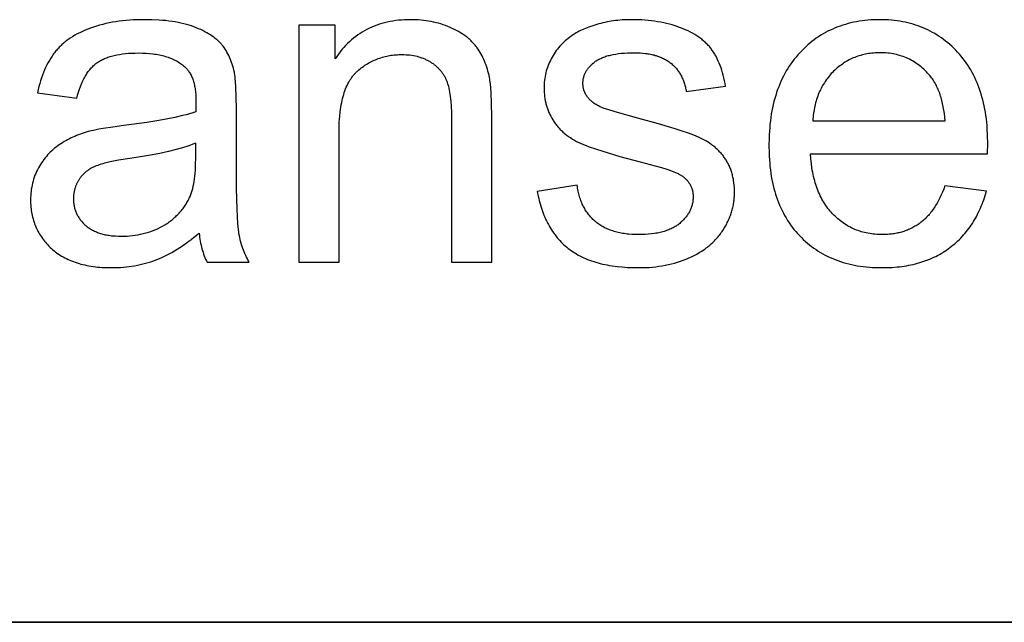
# Model space of a CAD drawing. Header units: millimetres. Extents: x -5878 to -4878, y 4408 to 5408.
# Tile 45 of 119: x -5060 to -5044, y 4457 to 4467. Entities that reach past the tile are written whole.
import ezdxf

# ---------------------------------------------------------------- set-up
doc = ezdxf.new("R2010")
doc.units = ezdxf.units.MM
doc.layers.add('SHOW Mini_Safetyfree Holder', color=7, linetype='Continuous', true_color=0x000000)

msp = doc.modelspace()

# ---------------------------------------------------------------- linework, layer by layer
at = {"layer": 'SHOW Mini_Safetyfree Holder'}
for points in [[(-5056.502, 4465.926), (-5056.51, 4465.959), (-5056.518, 4465.991), (-5056.527, 4466.023), (-5056.537, 4466.054), (-5056.547, 4466.084), (-5056.558, 4466.114), (-5056.57, 4466.143), (-5056.582, 4466.171), (-5056.595, 4466.198), (-5056.609, 4466.225), (-5056.623, 4466.251), (-5056.638, 4466.276), (-5056.654, 4466.301), (-5056.67, 4466.325), (-5056.687, 4466.348), (-5056.705, 4466.37), (-5056.714, 4466.381), (-5056.724, 4466.392), (-5056.734, 4466.402), (-5056.744, 4466.413), (-5056.754, 4466.423), (-5056.765, 4466.434), (-5056.776, 4466.444), (-5056.788, 4466.454), (-5056.8, 4466.464), (-5056.812, 4466.474), (-5056.824, 4466.484), (-5056.837, 4466.493), (-5056.863, 4466.512), (-5056.891, 4466.531), (-5056.92, 4466.549), (-5056.95, 4466.566), (-5056.982, 4466.583), (-5057.015, 4466.6), (-5057.049, 4466.616), (-5057.084, 4466.632), (-5057.121, 4466.647), (-5057.158, 4466.662), (-5057.198, 4466.676), (-5057.238, 4466.689), (-5057.281, 4466.701), (-5057.324, 4466.713), (-5057.369, 4466.723), (-5057.416, 4466.733), (-5057.464, 4466.741), (-5057.513, 4466.749), (-5057.564, 4466.756), (-5057.616, 4466.762), (-5057.67, 4466.767), (-5057.725, 4466.771), (-5057.84, 4466.776), (-5057.96, 4466.778), (-5058.022, 4466.777), (-5058.082, 4466.776), (-5058.142, 4466.773), (-5058.201, 4466.769), (-5058.259, 4466.765), (-5058.316, 4466.759), (-5058.372, 4466.752), (-5058.427, 4466.744), (-5058.481, 4466.735), (-5058.534, 4466.725), (-5058.586, 4466.714), (-5058.638, 4466.701), (-5058.688, 4466.688), (-5058.738, 4466.674), (-5058.786, 4466.658), (-5058.834, 4466.642), (-5058.88, 4466.624), (-5058.925, 4466.606), (-5058.969, 4466.587), (-5059.011, 4466.567), (-5059.052, 4466.546), (-5059.092, 4466.524), (-5059.13, 4466.501), (-5059.167, 4466.477), (-5059.184, 4466.465), (-5059.202, 4466.452), (-5059.219, 4466.44), (-5059.236, 4466.427), (-5059.252, 4466.413), (-5059.268, 4466.4), (-5059.284, 4466.386), (-5059.3, 4466.373), (-5059.315, 4466.359), (-5059.329, 4466.344), (-5059.344, 4466.33), (-5059.358, 4466.315), (-5059.372, 4466.3), (-5059.385, 4466.285), (-5059.398, 4466.27), (-5059.411, 4466.254), (-5059.423, 4466.238), (-5059.435, 4466.222), (-5059.447, 4466.205), (-5059.459, 4466.188), (-5059.481, 4466.154), (-5059.503, 4466.118), (-5059.524, 4466.081), (-5059.544, 4466.043), (-5059.564, 4466.003), (-5059.582, 4465.962), (-5059.599, 4465.92), (-5059.616, 4465.877), (-5059.632, 4465.833), (-5059.646, 4465.787), (-5059.66, 4465.74), (-5059.673, 4465.692), (-5059.686, 4465.643), (-5059.697, 4465.592)], [(-5052.328, 4465.208), (-5052.33, 4465.417), (-5052.337, 4465.593), (-5052.342, 4465.668), (-5052.348, 4465.735), (-5052.352, 4465.765), (-5052.356, 4465.793), (-5052.36, 4465.819), (-5052.364, 4465.842), (-5052.372, 4465.877), (-5052.38, 4465.911), (-5052.389, 4465.944), (-5052.399, 4465.977), (-5052.409, 4466.009), (-5052.42, 4466.041), (-5052.432, 4466.072), (-5052.444, 4466.102), (-5052.457, 4466.132), (-5052.471, 4466.162), (-5052.485, 4466.19), (-5052.5, 4466.218), (-5052.516, 4466.246), (-5052.532, 4466.273), (-5052.55, 4466.299), (-5052.567, 4466.325), (-5052.577, 4466.337), (-5052.586, 4466.35), (-5052.596, 4466.362), (-5052.606, 4466.374), (-5052.616, 4466.386), (-5052.627, 4466.398), (-5052.638, 4466.41), (-5052.649, 4466.421), (-5052.661, 4466.433), (-5052.672, 4466.444), (-5052.684, 4466.455), (-5052.697, 4466.466), (-5052.709, 4466.477), (-5052.722, 4466.487), (-5052.736, 4466.498), (-5052.749, 4466.508), (-5052.777, 4466.528), (-5052.806, 4466.548), (-5052.836, 4466.567), (-5052.868, 4466.585), (-5052.9, 4466.603), (-5052.934, 4466.62), (-5052.968, 4466.637), (-5053.004, 4466.653), (-5053.041, 4466.668), (-5053.078, 4466.682), (-5053.116, 4466.695), (-5053.154, 4466.708), (-5053.192, 4466.719), (-5053.231, 4466.729), (-5053.271, 4466.738), (-5053.31, 4466.747), (-5053.351, 4466.754), (-5053.391, 4466.76), (-5053.432, 4466.766), (-5053.474, 4466.77), (-5053.516, 4466.773), (-5053.558, 4466.776), (-5053.601, 4466.777), (-5053.644, 4466.778), (-5053.694, 4466.777), (-5053.743, 4466.775), (-5053.791, 4466.772), (-5053.839, 4466.768), (-5053.886, 4466.762), (-5053.932, 4466.756), (-5053.977, 4466.748), (-5054.022, 4466.738), (-5054.065, 4466.728), (-5054.109, 4466.716), (-5054.151, 4466.703), (-5054.193, 4466.689), (-5054.233, 4466.673), (-5054.274, 4466.656), (-5054.313, 4466.638), (-5054.352, 4466.619), (-5054.39, 4466.599), (-5054.427, 4466.577), (-5054.463, 4466.554), (-5054.499, 4466.53), (-5054.534, 4466.505), (-5054.568, 4466.478), (-5054.602, 4466.45), (-5054.634, 4466.421), (-5054.667, 4466.391), (-5054.698, 4466.359), (-5054.728, 4466.326), (-5054.758, 4466.292), (-5054.787, 4466.257), (-5054.816, 4466.22), (-5054.843, 4466.182), (-5054.87, 4466.143)], [(-5048.535, 4465.697), (-5048.543, 4465.743), (-5048.552, 4465.788), (-5048.561, 4465.832), (-5048.572, 4465.875), (-5048.583, 4465.916), (-5048.595, 4465.956), (-5048.608, 4465.995), (-5048.622, 4466.033), (-5048.636, 4466.07), (-5048.652, 4466.105), (-5048.668, 4466.14), (-5048.684, 4466.173), (-5048.702, 4466.205), (-5048.711, 4466.22), (-5048.72, 4466.236), (-5048.73, 4466.251), (-5048.74, 4466.265), (-5048.75, 4466.28), (-5048.76, 4466.294), (-5048.77, 4466.308), (-5048.781, 4466.321), (-5048.792, 4466.335), (-5048.803, 4466.348), (-5048.815, 4466.361), (-5048.827, 4466.374), (-5048.84, 4466.387), (-5048.852, 4466.399), (-5048.866, 4466.412), (-5048.879, 4466.424), (-5048.893, 4466.436), (-5048.907, 4466.448), (-5048.922, 4466.46), (-5048.937, 4466.471), (-5048.952, 4466.483), (-5048.968, 4466.494), (-5048.984, 4466.505), (-5049, 4466.515), (-5049.034, 4466.536), (-5049.069, 4466.557), (-5049.105, 4466.576), (-5049.143, 4466.595), (-5049.183, 4466.613), (-5049.223, 4466.631), (-5049.266, 4466.647), (-5049.309, 4466.663), (-5049.353, 4466.678), (-5049.398, 4466.692), (-5049.444, 4466.704), (-5049.491, 4466.716), (-5049.538, 4466.727), (-5049.587, 4466.737), (-5049.636, 4466.745), (-5049.686, 4466.753), (-5049.737, 4466.76), (-5049.789, 4466.765), (-5049.842, 4466.77), (-5049.895, 4466.773), (-5049.95, 4466.776), (-5050.005, 4466.777), (-5050.062, 4466.778), (-5050.136, 4466.777), (-5050.21, 4466.773), (-5050.282, 4466.767), (-5050.318, 4466.763), (-5050.353, 4466.758), (-5050.388, 4466.753), (-5050.423, 4466.747), (-5050.457, 4466.741), (-5050.492, 4466.734), (-5050.526, 4466.726), (-5050.559, 4466.718), (-5050.592, 4466.709), (-5050.625, 4466.7), (-5050.689, 4466.68), (-5050.75, 4466.659), (-5050.779, 4466.648), (-5050.807, 4466.637), (-5050.834, 4466.625), (-5050.861, 4466.613), (-5050.886, 4466.601), (-5050.911, 4466.589), (-5050.935, 4466.576), (-5050.958, 4466.564), (-5050.98, 4466.55), (-5051.001, 4466.537), (-5051.021, 4466.523), (-5051.041, 4466.51), (-5051.066, 4466.491), (-5051.09, 4466.472), (-5051.114, 4466.453), (-5051.137, 4466.432), (-5051.159, 4466.412), (-5051.181, 4466.39), (-5051.202, 4466.368), (-5051.222, 4466.346), (-5051.242, 4466.323), (-5051.261, 4466.299), (-5051.28, 4466.275), (-5051.297, 4466.25), (-5051.314, 4466.225), (-5051.331, 4466.199), (-5051.347, 4466.172), (-5051.362, 4466.145), (-5051.376, 4466.118), (-5051.389, 4466.09), (-5051.402, 4466.061), (-5051.413, 4466.033), (-5051.424, 4466.004), (-5051.433, 4465.975), (-5051.442, 4465.946), (-5051.45, 4465.916), (-5051.457, 4465.886), (-5051.463, 4465.856), (-5051.468, 4465.825), (-5051.472, 4465.795), (-5051.475, 4465.763), (-5051.478, 4465.732), (-5051.479, 4465.7), (-5051.479, 4465.668), (-5051.479, 4465.633), (-5051.477, 4465.598), (-5051.474, 4465.564), (-5051.471, 4465.53), (-5051.465, 4465.496), (-5051.459, 4465.463), (-5051.452, 4465.43), (-5051.448, 4465.414), (-5051.444, 4465.398), (-5051.439, 4465.381), (-5051.434, 4465.365), (-5051.429, 4465.35), (-5051.424, 4465.334), (-5051.418, 4465.318), (-5051.412, 4465.302), (-5051.405, 4465.287), (-5051.399, 4465.271), (-5051.392, 4465.256), (-5051.385, 4465.241), (-5051.37, 4465.211), (-5051.354, 4465.181), (-5051.336, 4465.151), (-5051.327, 4465.137), (-5051.318, 4465.123), (-5051.308, 4465.108), (-5051.298, 4465.095), (-5051.288, 4465.081), (-5051.278, 4465.067), (-5051.267, 4465.054), (-5051.256, 4465.041), (-5051.245, 4465.028), (-5051.234, 4465.015), (-5051.222, 4465.003), (-5051.21, 4464.99), (-5051.198, 4464.978), (-5051.185, 4464.966), (-5051.172, 4464.954), (-5051.159, 4464.943), (-5051.146, 4464.932), (-5051.133, 4464.92), (-5051.119, 4464.909), (-5051.105, 4464.899), (-5051.09, 4464.888), (-5051.076, 4464.878), (-5051.046, 4464.858), (-5051.015, 4464.838), (-5050.983, 4464.82), (-5050.95, 4464.802), (-5050.916, 4464.785), (-5050.879, 4464.768), (-5050.839, 4464.751), (-5050.796, 4464.734), (-5050.749, 4464.716), (-5050.646, 4464.679), (-5050.528, 4464.641), (-5050.252, 4464.559), (-5049.92, 4464.471), (-5049.678, 4464.407), (-5049.576, 4464.377), (-5049.487, 4464.349), (-5049.41, 4464.322), (-5049.376, 4464.309), (-5049.345, 4464.297), (-5049.317, 4464.285), (-5049.304, 4464.279), (-5049.293, 4464.273), (-5049.281, 4464.267), (-5049.271, 4464.261), (-5049.262, 4464.256), (-5049.253, 4464.25), (-5049.241, 4464.242), (-5049.23, 4464.234), (-5049.218, 4464.226), (-5049.208, 4464.217), (-5049.197, 4464.208), (-5049.188, 4464.199), (-5049.178, 4464.19), (-5049.169, 4464.181), (-5049.16, 4464.171), (-5049.151, 4464.162), (-5049.143, 4464.152), (-5049.136, 4464.142), (-5049.128, 4464.132), (-5049.121, 4464.121), (-5049.115, 4464.111), (-5049.109, 4464.1), (-5049.103, 4464.089), (-5049.097, 4464.078), (-5049.092, 4464.066), (-5049.088, 4464.055), (-5049.083, 4464.043), (-5049.079, 4464.031), (-5049.076, 4464.019), (-5049.073, 4464.007), (-5049.07, 4463.994), (-5049.067, 4463.982), (-5049.065, 4463.969), (-5049.064, 4463.956), (-5049.062, 4463.943), (-5049.061, 4463.929), (-5049.061, 4463.916), (-5049.061, 4463.902), (-5049.061, 4463.887), (-5049.061, 4463.872), (-5049.063, 4463.856), (-5049.064, 4463.841), (-5049.066, 4463.827), (-5049.068, 4463.812), (-5049.071, 4463.797), (-5049.074, 4463.783), (-5049.078, 4463.768), (-5049.082, 4463.754), (-5049.086, 4463.74), (-5049.091, 4463.726), (-5049.097, 4463.712), (-5049.102, 4463.698), (-5049.108, 4463.685), (-5049.115, 4463.671), (-5049.122, 4463.658), (-5049.129, 4463.645), (-5049.137, 4463.632), (-5049.146, 4463.619), (-5049.154, 4463.606), (-5049.163, 4463.593), (-5049.173, 4463.58), (-5049.183, 4463.568), (-5049.193, 4463.556), (-5049.204, 4463.543), (-5049.216, 4463.531), (-5049.227, 4463.519), (-5049.239, 4463.507), (-5049.252, 4463.496), (-5049.265, 4463.484), (-5049.278, 4463.472), (-5049.292, 4463.461), (-5049.306, 4463.45), (-5049.321, 4463.44), (-5049.336, 4463.429), (-5049.352, 4463.42), (-5049.368, 4463.41), (-5049.385, 4463.401), (-5049.402, 4463.392), (-5049.419, 4463.384), (-5049.437, 4463.376), (-5049.455, 4463.368), (-5049.474, 4463.361), (-5049.493, 4463.354), (-5049.513, 4463.347), (-5049.533, 4463.341), (-5049.554, 4463.335), (-5049.575, 4463.329), (-5049.596, 4463.324), (-5049.618, 4463.319), (-5049.641, 4463.315), (-5049.664, 4463.311), (-5049.687, 4463.307), (-5049.735, 4463.301), (-5049.785, 4463.296), (-5049.837, 4463.292), (-5049.89, 4463.29), (-5049.945, 4463.289), (-5050, 4463.29), (-5050.054, 4463.292), (-5050.106, 4463.297), (-5050.131, 4463.299), (-5050.156, 4463.302), (-5050.181, 4463.306), (-5050.205, 4463.309), (-5050.229, 4463.314), (-5050.252, 4463.318), (-5050.275, 4463.323), (-5050.298, 4463.329), (-5050.32, 4463.335), (-5050.342, 4463.341), (-5050.364, 4463.348), (-5050.385, 4463.355), (-5050.405, 4463.362), (-5050.426, 4463.37), (-5050.446, 4463.378), (-5050.465, 4463.387), (-5050.485, 4463.396), (-5050.503, 4463.406), (-5050.522, 4463.415), (-5050.54, 4463.426), (-5050.557, 4463.436), (-5050.575, 4463.448), (-5050.592, 4463.459), (-5050.608, 4463.471), (-5050.624, 4463.483), (-5050.64, 4463.496), (-5050.655, 4463.509), (-5050.67, 4463.523), (-5050.685, 4463.536), (-5050.699, 4463.55), (-5050.713, 4463.565), (-5050.726, 4463.58), (-5050.739, 4463.595), (-5050.752, 4463.611), (-5050.764, 4463.627), (-5050.776, 4463.643), (-5050.788, 4463.659), (-5050.799, 4463.676), (-5050.81, 4463.694), (-5050.82, 4463.712), (-5050.83, 4463.73), (-5050.84, 4463.748), (-5050.849, 4463.767), (-5050.858, 4463.786), (-5050.867, 4463.805), (-5050.875, 4463.825), (-5050.882, 4463.845), (-5050.89, 4463.866), (-5050.897, 4463.887), (-5050.903, 4463.908), (-5050.91, 4463.93), (-5050.916, 4463.952), (-5050.921, 4463.974), (-5050.926, 4463.997), (-5050.931, 4464.02), (-5050.935, 4464.043), (-5050.939, 4464.067), (-5050.943, 4464.091)], [(-5044.285, 4464.598), (-5044.281, 4464.772), (-5044.283, 4464.89), (-5044.289, 4465.004), (-5044.293, 4465.06), (-5044.298, 4465.115), (-5044.304, 4465.169), (-5044.312, 4465.223), (-5044.32, 4465.275), (-5044.329, 4465.327), (-5044.339, 4465.378), (-5044.35, 4465.428), (-5044.362, 4465.477), (-5044.375, 4465.525), (-5044.389, 4465.573), (-5044.403, 4465.619), (-5044.419, 4465.665), (-5044.436, 4465.71), (-5044.454, 4465.754), (-5044.472, 4465.798), (-5044.492, 4465.84), (-5044.512, 4465.882), (-5044.534, 4465.922), (-5044.556, 4465.962), (-5044.58, 4466.002), (-5044.604, 4466.04), (-5044.629, 4466.077), (-5044.656, 4466.114), (-5044.683, 4466.15), (-5044.711, 4466.185), (-5044.74, 4466.219), (-5044.771, 4466.252), (-5044.801, 4466.284), (-5044.833, 4466.316), (-5044.865, 4466.346), (-5044.897, 4466.375), (-5044.93, 4466.404), (-5044.964, 4466.431), (-5044.998, 4466.457), (-5045.033, 4466.482), (-5045.068, 4466.506), (-5045.104, 4466.529), (-5045.141, 4466.551), (-5045.177, 4466.572), (-5045.215, 4466.593), (-5045.253, 4466.612), (-5045.292, 4466.629), (-5045.331, 4466.646), (-5045.371, 4466.662), (-5045.411, 4466.677), (-5045.452, 4466.691), (-5045.493, 4466.704), (-5045.535, 4466.716), (-5045.577, 4466.727), (-5045.62, 4466.736), (-5045.664, 4466.745), (-5045.708, 4466.753), (-5045.753, 4466.759), (-5045.798, 4466.765), (-5045.844, 4466.77), (-5045.89, 4466.773), (-5045.937, 4466.776), (-5045.985, 4466.777), (-5046.033, 4466.778), (-5046.082, 4466.777), (-5046.131, 4466.776), (-5046.18, 4466.773), (-5046.227, 4466.77), (-5046.275, 4466.765), (-5046.321, 4466.759), (-5046.367, 4466.752), (-5046.413, 4466.744), (-5046.458, 4466.735), (-5046.502, 4466.725), (-5046.546, 4466.714), (-5046.589, 4466.702), (-5046.632, 4466.689), (-5046.674, 4466.675), (-5046.715, 4466.66), (-5046.756, 4466.644), (-5046.796, 4466.626), (-5046.836, 4466.608), (-5046.875, 4466.589), (-5046.914, 4466.568), (-5046.952, 4466.547), (-5046.989, 4466.524), (-5047.026, 4466.501), (-5047.062, 4466.476), (-5047.098, 4466.45), (-5047.133, 4466.424), (-5047.167, 4466.396), (-5047.201, 4466.367), (-5047.234, 4466.337), (-5047.267, 4466.306), (-5047.299, 4466.274), (-5047.331, 4466.241), (-5047.362, 4466.207), (-5047.391, 4466.172), (-5047.42, 4466.137), (-5047.448, 4466.1), (-5047.475, 4466.063), (-5047.501, 4466.025), (-5047.526, 4465.986), (-5047.55, 4465.946), (-5047.573, 4465.905), (-5047.595, 4465.863), (-5047.616, 4465.821), (-5047.636, 4465.777), (-5047.655, 4465.733), (-5047.673, 4465.688), (-5047.69, 4465.642), (-5047.706, 4465.596), (-5047.721, 4465.548), (-5047.735, 4465.5), (-5047.749, 4465.45), (-5047.761, 4465.4), (-5047.772, 4465.349), (-5047.782, 4465.298), (-5047.792, 4465.245), (-5047.8, 4465.191), (-5047.807, 4465.137), (-5047.814, 4465.082), (-5047.819, 4465.026), (-5047.823, 4464.969), (-5047.827, 4464.911), (-5047.829, 4464.852), (-5047.831, 4464.733), (-5047.829, 4464.617), (-5047.827, 4464.56), (-5047.824, 4464.504), (-5047.819, 4464.449), (-5047.814, 4464.395), (-5047.808, 4464.342), (-5047.8, 4464.289), (-5047.792, 4464.237), (-5047.783, 4464.186), (-5047.773, 4464.136), (-5047.762, 4464.087), (-5047.75, 4464.039), (-5047.737, 4463.991), (-5047.722, 4463.944), (-5047.708, 4463.898), (-5047.692, 4463.853), (-5047.675, 4463.808), (-5047.657, 4463.765), (-5047.638, 4463.722), (-5047.618, 4463.68), (-5047.597, 4463.639), (-5047.576, 4463.599), (-5047.553, 4463.559), (-5047.529, 4463.521), (-5047.504, 4463.483), (-5047.479, 4463.446), (-5047.452, 4463.41), (-5047.425, 4463.374), (-5047.396, 4463.34), (-5047.367, 4463.306), (-5047.336, 4463.273), (-5047.305, 4463.241), (-5047.273, 4463.21), (-5047.24, 4463.18), (-5047.207, 4463.151), (-5047.173, 4463.123), (-5047.138, 4463.096), (-5047.103, 4463.07), (-5047.067, 4463.045), (-5047.03, 4463.021), (-5046.993, 4462.999), (-5046.955, 4462.977), (-5046.916, 4462.956), (-5046.876, 4462.936), (-5046.836, 4462.917), (-5046.795, 4462.899), (-5046.754, 4462.883), (-5046.712, 4462.867), (-5046.669, 4462.852), (-5046.625, 4462.838), (-5046.581, 4462.826), (-5046.536, 4462.814), (-5046.49, 4462.803), (-5046.444, 4462.794), (-5046.397, 4462.785), (-5046.349, 4462.777), (-5046.301, 4462.771), (-5046.252, 4462.765), (-5046.202, 4462.761), (-5046.152, 4462.757), (-5046.101, 4462.755), (-5046.049, 4462.753), (-5045.996, 4462.753), (-5045.913, 4462.754), (-5045.832, 4462.758), (-5045.753, 4462.764), (-5045.714, 4462.768), (-5045.676, 4462.773), (-5045.638, 4462.778), (-5045.6, 4462.784), (-5045.563, 4462.791), (-5045.527, 4462.798), (-5045.491, 4462.806), (-5045.455, 4462.815), (-5045.42, 4462.824), (-5045.385, 4462.834), (-5045.351, 4462.845), (-5045.317, 4462.856), (-5045.284, 4462.868), (-5045.251, 4462.88), (-5045.219, 4462.893), (-5045.187, 4462.907), (-5045.156, 4462.921), (-5045.125, 4462.936), (-5045.094, 4462.952), (-5045.064, 4462.968), (-5045.035, 4462.985), (-5045.005, 4463.002), (-5044.977, 4463.021), (-5044.949, 4463.039), (-5044.921, 4463.059), (-5044.894, 4463.079), (-5044.867, 4463.1), (-5044.841, 4463.121), (-5044.815, 4463.142), (-5044.79, 4463.165), (-5044.766, 4463.187), (-5044.742, 4463.211), (-5044.718, 4463.234), (-5044.695, 4463.259), (-5044.673, 4463.283), (-5044.651, 4463.309), (-5044.629, 4463.335), (-5044.608, 4463.361), (-5044.588, 4463.388), (-5044.568, 4463.415), (-5044.549, 4463.443), (-5044.53, 4463.471), (-5044.512, 4463.5), (-5044.494, 4463.53), (-5044.477, 4463.56), (-5044.461, 4463.59), (-5044.445, 4463.621), (-5044.429, 4463.653), (-5044.414, 4463.685), (-5044.4, 4463.717), (-5044.386, 4463.75), (-5044.372, 4463.784), (-5044.359, 4463.818), (-5044.347, 4463.853), (-5044.335, 4463.888), (-5044.324, 4463.924), (-5044.303, 4463.996)], [(-5054.87, 4466.691), (-5055.458, 4466.691)], [(-5055.458, 4466.691), (-5055.458, 4462.84)], [(-5054.87, 4466.143), (-5054.87, 4466.691)], [(-5059.059, 4465.505), (-5059.045, 4465.555), (-5059.031, 4465.604), (-5059.015, 4465.65), (-5058.999, 4465.694), (-5058.982, 4465.737), (-5058.973, 4465.757), (-5058.964, 4465.777), (-5058.954, 4465.797), (-5058.945, 4465.816), (-5058.935, 4465.835), (-5058.925, 4465.853), (-5058.915, 4465.87), (-5058.904, 4465.887), (-5058.894, 4465.904), (-5058.883, 4465.92), (-5058.872, 4465.936), (-5058.86, 4465.951), (-5058.849, 4465.966), (-5058.837, 4465.98), (-5058.825, 4465.994), (-5058.812, 4466.007), (-5058.8, 4466.02), (-5058.787, 4466.032), (-5058.774, 4466.044), (-5058.761, 4466.055), (-5058.748, 4466.066), (-5058.734, 4466.076), (-5058.72, 4466.086), (-5058.706, 4466.096), (-5058.691, 4466.105), (-5058.676, 4466.114), (-5058.66, 4466.123), (-5058.643, 4466.131), (-5058.627, 4466.139), (-5058.609, 4466.147), (-5058.592, 4466.154), (-5058.573, 4466.161), (-5058.555, 4466.168), (-5058.536, 4466.175), (-5058.516, 4466.181), (-5058.496, 4466.186), (-5058.475, 4466.192), (-5058.454, 4466.197), (-5058.433, 4466.202), (-5058.411, 4466.207), (-5058.366, 4466.215), (-5058.319, 4466.222), (-5058.269, 4466.227), (-5058.218, 4466.232), (-5058.166, 4466.235), (-5058.111, 4466.237), (-5058.054, 4466.238), (-5057.994, 4466.237), (-5057.935, 4466.234), (-5057.878, 4466.23), (-5057.823, 4466.224), (-5057.796, 4466.22), (-5057.77, 4466.216), (-5057.744, 4466.211), (-5057.718, 4466.206), (-5057.694, 4466.201), (-5057.669, 4466.195), (-5057.645, 4466.189), (-5057.622, 4466.182), (-5057.599, 4466.175), (-5057.576, 4466.168), (-5057.554, 4466.16), (-5057.533, 4466.151), (-5057.512, 4466.142), (-5057.491, 4466.133), (-5057.471, 4466.123), (-5057.451, 4466.113), (-5057.432, 4466.103), (-5057.413, 4466.092), (-5057.395, 4466.08), (-5057.377, 4466.068), (-5057.36, 4466.056), (-5057.343, 4466.043), (-5057.327, 4466.03), (-5057.311, 4466.016), (-5057.305, 4466.011), (-5057.299, 4466.006), (-5057.294, 4466.001), (-5057.288, 4465.995), (-5057.283, 4465.989), (-5057.278, 4465.984), (-5057.273, 4465.978), (-5057.267, 4465.972), (-5057.262, 4465.966), (-5057.258, 4465.96), (-5057.253, 4465.953), (-5057.248, 4465.947), (-5057.239, 4465.934), (-5057.23, 4465.92), (-5057.221, 4465.906), (-5057.213, 4465.891), (-5057.205, 4465.876), (-5057.198, 4465.861), (-5057.191, 4465.845), (-5057.184, 4465.828), (-5057.178, 4465.812), (-5057.172, 4465.794), (-5057.166, 4465.776), (-5057.161, 4465.758), (-5057.156, 4465.739), (-5057.152, 4465.72), (-5057.148, 4465.701), (-5057.144, 4465.681), (-5057.14, 4465.66), (-5057.137, 4465.639), (-5057.135, 4465.617), (-5057.132, 4465.596), (-5057.13, 4465.573), (-5057.129, 4465.55), (-5057.127, 4465.503), (-5057.126, 4465.454), (-5057.129, 4465.284)], [(-5054.805, 4464.943), (-5054.804, 4465.034), (-5054.8, 4465.12), (-5054.794, 4465.204), (-5054.786, 4465.283), (-5054.781, 4465.321), (-5054.775, 4465.359), (-5054.769, 4465.395), (-5054.762, 4465.431), (-5054.755, 4465.466), (-5054.747, 4465.499), (-5054.738, 4465.532), (-5054.729, 4465.564), (-5054.719, 4465.595), (-5054.709, 4465.625), (-5054.698, 4465.654), (-5054.687, 4465.682), (-5054.675, 4465.709), (-5054.662, 4465.736), (-5054.648, 4465.761), (-5054.635, 4465.785), (-5054.627, 4465.797), (-5054.62, 4465.809), (-5054.613, 4465.82), (-5054.605, 4465.831), (-5054.597, 4465.842), (-5054.589, 4465.853), (-5054.581, 4465.864), (-5054.573, 4465.874), (-5054.565, 4465.884), (-5054.556, 4465.894), (-5054.548, 4465.903), (-5054.539, 4465.912), (-5054.53, 4465.922), (-5054.521, 4465.93), (-5054.511, 4465.939), (-5054.502, 4465.947), (-5054.483, 4465.964), (-5054.464, 4465.979), (-5054.444, 4465.995), (-5054.425, 4466.009), (-5054.405, 4466.024), (-5054.385, 4466.037), (-5054.364, 4466.051), (-5054.344, 4466.063), (-5054.323, 4466.075), (-5054.302, 4466.087), (-5054.28, 4466.098), (-5054.259, 4466.109), (-5054.237, 4466.119), (-5054.215, 4466.128), (-5054.193, 4466.137), (-5054.171, 4466.146), (-5054.148, 4466.154), (-5054.125, 4466.161), (-5054.102, 4466.168), (-5054.079, 4466.175), (-5054.055, 4466.181), (-5054.032, 4466.186), (-5054.008, 4466.191), (-5053.984, 4466.196), (-5053.959, 4466.2), (-5053.935, 4466.203), (-5053.91, 4466.206), (-5053.885, 4466.208), (-5053.859, 4466.21), (-5053.834, 4466.211), (-5053.808, 4466.212), (-5053.782, 4466.212), (-5053.75, 4466.212), (-5053.718, 4466.21), (-5053.687, 4466.208), (-5053.656, 4466.205), (-5053.626, 4466.201), (-5053.596, 4466.196), (-5053.567, 4466.19), (-5053.538, 4466.183), (-5053.524, 4466.179), (-5053.51, 4466.175), (-5053.496, 4466.171), (-5053.482, 4466.166), (-5053.468, 4466.161), (-5053.455, 4466.156), (-5053.442, 4466.151), (-5053.428, 4466.146), (-5053.415, 4466.14), (-5053.402, 4466.134), (-5053.389, 4466.128), (-5053.377, 4466.122), (-5053.364, 4466.115), (-5053.352, 4466.109), (-5053.339, 4466.102), (-5053.327, 4466.094), (-5053.315, 4466.087), (-5053.303, 4466.079), (-5053.292, 4466.072), (-5053.28, 4466.064), (-5053.269, 4466.056), (-5053.259, 4466.047), (-5053.248, 4466.039), (-5053.237, 4466.03), (-5053.227, 4466.022), (-5053.217, 4466.013), (-5053.208, 4466.004), (-5053.198, 4465.995), (-5053.189, 4465.985), (-5053.18, 4465.976), (-5053.171, 4465.966), (-5053.163, 4465.957), (-5053.154, 4465.947), (-5053.146, 4465.936), (-5053.138, 4465.926), (-5053.131, 4465.916), (-5053.123, 4465.905), (-5053.116, 4465.895), (-5053.109, 4465.884), (-5053.102, 4465.873), (-5053.096, 4465.861), (-5053.09, 4465.85), (-5053.084, 4465.839), (-5053.078, 4465.827), (-5053.072, 4465.815), (-5053.067, 4465.803), (-5053.062, 4465.791), (-5053.057, 4465.779), (-5053.052, 4465.766), (-5053.048, 4465.753), (-5053.043, 4465.74), (-5053.039, 4465.726), (-5053.031, 4465.698), (-5053.024, 4465.667), (-5053.017, 4465.636), (-5053.011, 4465.602), (-5053.005, 4465.567), (-5053, 4465.531), (-5052.995, 4465.493), (-5052.992, 4465.453), (-5052.986, 4465.369), (-5052.982, 4465.279), (-5052.981, 4465.182)], [(-5050.518, 4465.342), (-5050.539, 4465.351), (-5050.56, 4465.36), (-5050.579, 4465.369), (-5050.598, 4465.379), (-5050.616, 4465.388), (-5050.634, 4465.399), (-5050.65, 4465.409), (-5050.666, 4465.42), (-5050.682, 4465.431), (-5050.689, 4465.436), (-5050.696, 4465.442), (-5050.703, 4465.448), (-5050.71, 4465.454), (-5050.717, 4465.46), (-5050.723, 4465.466), (-5050.729, 4465.472), (-5050.736, 4465.478), (-5050.742, 4465.484), (-5050.747, 4465.49), (-5050.753, 4465.496), (-5050.758, 4465.503), (-5050.764, 4465.509), (-5050.774, 4465.522), (-5050.778, 4465.529), (-5050.783, 4465.535), (-5050.787, 4465.542), (-5050.792, 4465.548), (-5050.796, 4465.555), (-5050.8, 4465.562), (-5050.804, 4465.568), (-5050.807, 4465.575), (-5050.811, 4465.582), (-5050.814, 4465.589), (-5050.817, 4465.596), (-5050.82, 4465.603), (-5050.823, 4465.61), (-5050.826, 4465.617), (-5050.829, 4465.624), (-5050.831, 4465.631), (-5050.833, 4465.638), (-5050.835, 4465.645), (-5050.837, 4465.653), (-5050.839, 4465.66), (-5050.841, 4465.668), (-5050.842, 4465.675), (-5050.843, 4465.682), (-5050.845, 4465.69), (-5050.846, 4465.698), (-5050.847, 4465.705), (-5050.847, 4465.713), (-5050.848, 4465.721), (-5050.848, 4465.729), (-5050.848, 4465.736), (-5050.848, 4465.744), (-5050.848, 4465.757), (-5050.848, 4465.769), (-5050.847, 4465.781), (-5050.845, 4465.793), (-5050.844, 4465.805), (-5050.842, 4465.817), (-5050.839, 4465.829), (-5050.836, 4465.841), (-5050.833, 4465.853), (-5050.83, 4465.864), (-5050.826, 4465.875), (-5050.821, 4465.887), (-5050.817, 4465.898), (-5050.812, 4465.909), (-5050.806, 4465.92), (-5050.8, 4465.931), (-5050.794, 4465.942), (-5050.788, 4465.953), (-5050.781, 4465.963), (-5050.773, 4465.974), (-5050.766, 4465.984), (-5050.758, 4465.995), (-5050.749, 4466.005), (-5050.74, 4466.015), (-5050.731, 4466.025), (-5050.722, 4466.035), (-5050.712, 4466.045), (-5050.701, 4466.055), (-5050.691, 4466.064), (-5050.68, 4466.074), (-5050.668, 4466.083), (-5050.656, 4466.092), (-5050.644, 4466.102), (-5050.631, 4466.111), (-5050.618, 4466.119), (-5050.604, 4466.127), (-5050.59, 4466.135), (-5050.575, 4466.143), (-5050.56, 4466.15), (-5050.544, 4466.158), (-5050.528, 4466.164), (-5050.511, 4466.171), (-5050.494, 4466.177), (-5050.476, 4466.183), (-5050.458, 4466.189), (-5050.439, 4466.194), (-5050.419, 4466.199), (-5050.4, 4466.204), (-5050.379, 4466.209), (-5050.359, 4466.213), (-5050.315, 4466.22), (-5050.27, 4466.227), (-5050.223, 4466.232), (-5050.174, 4466.236), (-5050.123, 4466.239), (-5050.07, 4466.241), (-5050.014, 4466.241), (-5049.967, 4466.241), (-5049.922, 4466.239), (-5049.878, 4466.235), (-5049.835, 4466.231), (-5049.814, 4466.228), (-5049.793, 4466.225), (-5049.773, 4466.221), (-5049.753, 4466.218), (-5049.733, 4466.214), (-5049.714, 4466.209), (-5049.695, 4466.205), (-5049.677, 4466.199), (-5049.658, 4466.194), (-5049.641, 4466.188), (-5049.623, 4466.182), (-5049.606, 4466.176), (-5049.589, 4466.169), (-5049.572, 4466.162), (-5049.556, 4466.155), (-5049.54, 4466.147), (-5049.525, 4466.139), (-5049.509, 4466.131), (-5049.494, 4466.122), (-5049.48, 4466.113), (-5049.466, 4466.104), (-5049.452, 4466.095), (-5049.438, 4466.085), (-5049.425, 4466.074), (-5049.412, 4466.064), (-5049.4, 4466.053), (-5049.387, 4466.042), (-5049.376, 4466.031), (-5049.364, 4466.019), (-5049.353, 4466.007), (-5049.342, 4465.995), (-5049.331, 4465.983), (-5049.321, 4465.97), (-5049.311, 4465.957), (-5049.301, 4465.944), (-5049.292, 4465.931), (-5049.283, 4465.917), (-5049.274, 4465.903), (-5049.266, 4465.889), (-5049.258, 4465.875), (-5049.25, 4465.86), (-5049.243, 4465.845), (-5049.236, 4465.83), (-5049.229, 4465.815), (-5049.222, 4465.799), (-5049.216, 4465.783), (-5049.211, 4465.767), (-5049.205, 4465.751), (-5049.2, 4465.734), (-5049.195, 4465.717), (-5049.191, 4465.7), (-5049.187, 4465.682), (-5049.183, 4465.665), (-5049.179, 4465.647), (-5049.176, 4465.629), (-5049.173, 4465.61)], [(-5044.97, 4465.135), (-5044.976, 4465.195), (-5044.983, 4465.253), (-5044.992, 4465.309), (-5045.002, 4465.363), (-5045.013, 4465.415), (-5045.025, 4465.465), (-5045.039, 4465.514), (-5045.046, 4465.537), (-5045.053, 4465.56), (-5045.061, 4465.583), (-5045.069, 4465.605), (-5045.078, 4465.627), (-5045.087, 4465.648), (-5045.096, 4465.668), (-5045.105, 4465.688), (-5045.115, 4465.708), (-5045.125, 4465.727), (-5045.135, 4465.746), (-5045.146, 4465.764), (-5045.157, 4465.782), (-5045.168, 4465.799), (-5045.18, 4465.816), (-5045.192, 4465.833), (-5045.204, 4465.849), (-5045.217, 4465.864), (-5045.236, 4465.887), (-5045.256, 4465.91), (-5045.277, 4465.931), (-5045.297, 4465.952), (-5045.319, 4465.973), (-5045.34, 4465.992), (-5045.362, 4466.011), (-5045.384, 4466.029), (-5045.407, 4466.046), (-5045.43, 4466.063), (-5045.453, 4466.079), (-5045.477, 4466.094), (-5045.501, 4466.108), (-5045.525, 4466.122), (-5045.55, 4466.135), (-5045.575, 4466.147), (-5045.6, 4466.158), (-5045.626, 4466.169), (-5045.652, 4466.179), (-5045.679, 4466.188), (-5045.706, 4466.197), (-5045.733, 4466.204), (-5045.76, 4466.211), (-5045.788, 4466.218), (-5045.817, 4466.223), (-5045.845, 4466.228), (-5045.875, 4466.232), (-5045.904, 4466.235), (-5045.934, 4466.238), (-5045.964, 4466.24), (-5045.994, 4466.241), (-5046.025, 4466.241), (-5046.053, 4466.241), (-5046.081, 4466.24), (-5046.108, 4466.239), (-5046.135, 4466.236), (-5046.162, 4466.234), (-5046.189, 4466.231), (-5046.215, 4466.227), (-5046.241, 4466.222), (-5046.267, 4466.217), (-5046.292, 4466.212), (-5046.318, 4466.206), (-5046.342, 4466.199), (-5046.367, 4466.192), (-5046.391, 4466.184), (-5046.415, 4466.175), (-5046.439, 4466.166), (-5046.463, 4466.156), (-5046.486, 4466.146), (-5046.509, 4466.135), (-5046.531, 4466.124), (-5046.554, 4466.112), (-5046.576, 4466.099), (-5046.598, 4466.086), (-5046.619, 4466.072), (-5046.64, 4466.057), (-5046.661, 4466.042), (-5046.682, 4466.027), (-5046.703, 4466.011), (-5046.723, 4465.994), (-5046.743, 4465.977), (-5046.762, 4465.959), (-5046.781, 4465.94), (-5046.8, 4465.921), (-5046.819, 4465.902), (-5046.836, 4465.882), (-5046.854, 4465.862), (-5046.87, 4465.841), (-5046.887, 4465.82), (-5046.902, 4465.799), (-5046.918, 4465.777), (-5046.932, 4465.755), (-5046.946, 4465.732), (-5046.96, 4465.709), (-5046.973, 4465.686), (-5046.985, 4465.662), (-5046.997, 4465.638), (-5047.009, 4465.613), (-5047.019, 4465.588), (-5047.03, 4465.563), (-5047.04, 4465.537), (-5047.049, 4465.511), (-5047.057, 4465.485), (-5047.066, 4465.458), (-5047.073, 4465.43), (-5047.08, 4465.403), (-5047.087, 4465.374), (-5047.093, 4465.346), (-5047.099, 4465.317), (-5047.104, 4465.288), (-5047.108, 4465.258), (-5047.112, 4465.228), (-5047.115, 4465.197), (-5047.118, 4465.166), (-5047.12, 4465.135)], [(-5056.469, 4465.324), (-5056.471, 4465.525), (-5056.478, 4465.692), (-5056.482, 4465.763), (-5056.488, 4465.825), (-5056.491, 4465.854), (-5056.494, 4465.88), (-5056.498, 4465.904), (-5056.502, 4465.926)], [(-5049.173, 4465.61), (-5048.535, 4465.697)], [(-5059.697, 4465.592), (-5059.059, 4465.505)], [(-5051.588, 4463.989), (-5051.574, 4463.914), (-5051.565, 4463.877), (-5051.557, 4463.841), (-5051.547, 4463.805), (-5051.537, 4463.77), (-5051.527, 4463.735), (-5051.516, 4463.702), (-5051.505, 4463.668), (-5051.492, 4463.636), (-5051.48, 4463.603), (-5051.467, 4463.572), (-5051.453, 4463.541), (-5051.439, 4463.511), (-5051.424, 4463.481), (-5051.408, 4463.452), (-5051.392, 4463.423), (-5051.376, 4463.395), (-5051.359, 4463.367), (-5051.341, 4463.341), (-5051.323, 4463.314), (-5051.304, 4463.289), (-5051.285, 4463.264), (-5051.265, 4463.239), (-5051.245, 4463.215), (-5051.224, 4463.192), (-5051.202, 4463.169), (-5051.18, 4463.147), (-5051.157, 4463.126), (-5051.134, 4463.105), (-5051.11, 4463.084), (-5051.086, 4463.064), (-5051.061, 4463.045), (-5051.035, 4463.027), (-5051.009, 4463.009), (-5050.982, 4462.991), (-5050.954, 4462.975), (-5050.926, 4462.958), (-5050.897, 4462.943), (-5050.867, 4462.928), (-5050.836, 4462.914), (-5050.805, 4462.9), (-5050.773, 4462.887), (-5050.741, 4462.874), (-5050.707, 4462.862), (-5050.673, 4462.851), (-5050.639, 4462.841), (-5050.603, 4462.831), (-5050.567, 4462.821), (-5050.53, 4462.812), (-5050.493, 4462.804), (-5050.455, 4462.796), (-5050.416, 4462.789), (-5050.376, 4462.783), (-5050.295, 4462.772), (-5050.211, 4462.764), (-5050.124, 4462.757), (-5050.034, 4462.754), (-5049.942, 4462.753), (-5049.886, 4462.753), (-5049.83, 4462.755), (-5049.775, 4462.758), (-5049.721, 4462.762), (-5049.668, 4462.768), (-5049.615, 4462.775), (-5049.563, 4462.783), (-5049.512, 4462.792), (-5049.462, 4462.802), (-5049.412, 4462.814), (-5049.363, 4462.827), (-5049.315, 4462.841), (-5049.267, 4462.857), (-5049.221, 4462.873), (-5049.175, 4462.891), (-5049.13, 4462.91), (-5049.085, 4462.931), (-5049.042, 4462.952), (-5049.001, 4462.974), (-5048.961, 4462.997), (-5048.922, 4463.022), (-5048.884, 4463.047), (-5048.866, 4463.06), (-5048.848, 4463.073), (-5048.83, 4463.087), (-5048.813, 4463.101), (-5048.796, 4463.115), (-5048.779, 4463.129), (-5048.763, 4463.144), (-5048.747, 4463.158), (-5048.731, 4463.174), (-5048.716, 4463.189), (-5048.701, 4463.204), (-5048.686, 4463.22), (-5048.671, 4463.236), (-5048.657, 4463.253), (-5048.644, 4463.269), (-5048.63, 4463.286), (-5048.617, 4463.303), (-5048.605, 4463.321), (-5048.592, 4463.338), (-5048.58, 4463.356), (-5048.557, 4463.393), (-5048.535, 4463.429), (-5048.515, 4463.466), (-5048.506, 4463.484), (-5048.497, 4463.503), (-5048.488, 4463.522), (-5048.48, 4463.54), (-5048.472, 4463.559), (-5048.464, 4463.578), (-5048.457, 4463.597), (-5048.45, 4463.616), (-5048.443, 4463.635), (-5048.437, 4463.654), (-5048.432, 4463.673), (-5048.426, 4463.693), (-5048.421, 4463.712), (-5048.417, 4463.732), (-5048.412, 4463.751), (-5048.408, 4463.771), (-5048.405, 4463.79), (-5048.402, 4463.81), (-5048.399, 4463.83), (-5048.396, 4463.85), (-5048.394, 4463.87), (-5048.393, 4463.89), (-5048.391, 4463.91), (-5048.39, 4463.93), (-5048.39, 4463.951), (-5048.39, 4463.971), (-5048.39, 4464.012), (-5048.392, 4464.053), (-5048.395, 4464.092), (-5048.399, 4464.131), (-5048.405, 4464.169), (-5048.408, 4464.188), (-5048.412, 4464.206), (-5048.415, 4464.224), (-5048.42, 4464.242), (-5048.424, 4464.26), (-5048.429, 4464.277), (-5048.434, 4464.295), (-5048.439, 4464.312), (-5048.445, 4464.329), (-5048.451, 4464.346), (-5048.457, 4464.362), (-5048.463, 4464.378), (-5048.47, 4464.394), (-5048.477, 4464.41), (-5048.485, 4464.426), (-5048.493, 4464.441), (-5048.501, 4464.457), (-5048.509, 4464.472), (-5048.518, 4464.486), (-5048.527, 4464.501), (-5048.536, 4464.515), (-5048.546, 4464.529), (-5048.556, 4464.543), (-5048.566, 4464.557), (-5048.576, 4464.571), (-5048.586, 4464.584), (-5048.597, 4464.597), (-5048.608, 4464.61), (-5048.62, 4464.623), (-5048.631, 4464.635), (-5048.643, 4464.648), (-5048.655, 4464.66), (-5048.667, 4464.671), (-5048.679, 4464.683), (-5048.692, 4464.695), (-5048.705, 4464.706), (-5048.718, 4464.717), (-5048.731, 4464.728), (-5048.745, 4464.738), (-5048.758, 4464.749), (-5048.772, 4464.759), (-5048.787, 4464.769), (-5048.816, 4464.788), (-5048.846, 4464.807), (-5048.877, 4464.824), (-5048.909, 4464.841), (-5048.942, 4464.857), (-5048.975, 4464.872), (-5049.011, 4464.887), (-5049.05, 4464.903), (-5049.138, 4464.935), (-5049.24, 4464.97), (-5049.354, 4465.007), (-5049.622, 4465.087), (-5049.942, 4465.175), (-5050.325, 4465.282), (-5050.446, 4465.318), (-5050.505, 4465.337), (-5050.518, 4465.342)], [(-5057.129, 4465.284), (-5057.178, 4465.268), (-5057.229, 4465.252), (-5057.284, 4465.236), (-5057.342, 4465.221), (-5057.468, 4465.191), (-5057.607, 4465.162), (-5057.759, 4465.135), (-5057.924, 4465.108), (-5058.294, 4465.059), (-5058.475, 4465.035), (-5058.633, 4465.011), (-5058.702, 4464.999), (-5058.765, 4464.986), (-5058.823, 4464.974), (-5058.874, 4464.961), (-5058.906, 4464.952), (-5058.938, 4464.942), (-5058.97, 4464.931), (-5059.001, 4464.92), (-5059.032, 4464.909), (-5059.062, 4464.897), (-5059.092, 4464.884), (-5059.122, 4464.871), (-5059.151, 4464.858), (-5059.18, 4464.843), (-5059.208, 4464.829), (-5059.236, 4464.813), (-5059.263, 4464.798), (-5059.29, 4464.781), (-5059.317, 4464.764), (-5059.343, 4464.747), (-5059.369, 4464.729), (-5059.394, 4464.71), (-5059.419, 4464.691), (-5059.443, 4464.671), (-5059.466, 4464.65), (-5059.489, 4464.628), (-5059.511, 4464.606), (-5059.532, 4464.583), (-5059.553, 4464.559), (-5059.573, 4464.534), (-5059.592, 4464.509), (-5059.611, 4464.483), (-5059.63, 4464.456), (-5059.647, 4464.429), (-5059.664, 4464.401), (-5059.681, 4464.372), (-5059.696, 4464.342), (-5059.711, 4464.313), (-5059.724, 4464.282), (-5059.737, 4464.252), (-5059.749, 4464.221), (-5059.759, 4464.189), (-5059.769, 4464.158), (-5059.777, 4464.126), (-5059.785, 4464.093), (-5059.791, 4464.06), (-5059.797, 4464.027), (-5059.801, 4463.993), (-5059.805, 4463.959), (-5059.807, 4463.925), (-5059.809, 4463.89), (-5059.809, 4463.855), (-5059.809, 4463.825), (-5059.808, 4463.795), (-5059.806, 4463.766), (-5059.804, 4463.737), (-5059.801, 4463.708), (-5059.797, 4463.68), (-5059.793, 4463.652), (-5059.788, 4463.625), (-5059.782, 4463.597), (-5059.776, 4463.57), (-5059.769, 4463.544), (-5059.761, 4463.517), (-5059.753, 4463.492), (-5059.744, 4463.466), (-5059.735, 4463.441), (-5059.724, 4463.416), (-5059.713, 4463.391), (-5059.702, 4463.367), (-5059.689, 4463.343), (-5059.676, 4463.319), (-5059.663, 4463.296), (-5059.648, 4463.273), (-5059.633, 4463.251), (-5059.618, 4463.228), (-5059.601, 4463.206), (-5059.584, 4463.185), (-5059.567, 4463.164), (-5059.548, 4463.143), (-5059.529, 4463.122), (-5059.51, 4463.102), (-5059.49, 4463.082), (-5059.469, 4463.063), (-5059.447, 4463.044), (-5059.425, 4463.025), (-5059.402, 4463.007), (-5059.379, 4462.99), (-5059.355, 4462.973), (-5059.33, 4462.957), (-5059.305, 4462.942), (-5059.28, 4462.927), (-5059.254, 4462.913), (-5059.227, 4462.899), (-5059.199, 4462.886), (-5059.172, 4462.874), (-5059.143, 4462.862), (-5059.114, 4462.851), (-5059.084, 4462.84), (-5059.054, 4462.83), (-5059.023, 4462.821), (-5058.992, 4462.812), (-5058.96, 4462.804), (-5058.928, 4462.796), (-5058.895, 4462.789), (-5058.861, 4462.783), (-5058.827, 4462.777), (-5058.792, 4462.772), (-5058.757, 4462.767), (-5058.721, 4462.763), (-5058.684, 4462.76), (-5058.647, 4462.757), (-5058.571, 4462.754), (-5058.493, 4462.753), (-5058.445, 4462.753), (-5058.398, 4462.755), (-5058.351, 4462.757), (-5058.304, 4462.76), (-5058.258, 4462.765), (-5058.212, 4462.77), (-5058.166, 4462.777), (-5058.121, 4462.784), (-5058.076, 4462.793), (-5058.032, 4462.802), (-5057.988, 4462.813), (-5057.944, 4462.824), (-5057.901, 4462.836), (-5057.858, 4462.85), (-5057.815, 4462.864), (-5057.773, 4462.879), (-5057.731, 4462.896), (-5057.689, 4462.914), (-5057.646, 4462.933), (-5057.604, 4462.954), (-5057.561, 4462.976), (-5057.518, 4463), (-5057.474, 4463.025), (-5057.431, 4463.052), (-5057.387, 4463.08), (-5057.343, 4463.109), (-5057.299, 4463.14), (-5057.255, 4463.172), (-5057.21, 4463.205), (-5057.165, 4463.24), (-5057.075, 4463.315)], [(-5056.469, 4464.453), (-5056.469, 4465.324)], [(-5052.981, 4465.182), (-5052.981, 4462.84)], [(-5052.328, 4462.84), (-5052.328, 4465.208)], [(-5047.12, 4465.135), (-5044.97, 4465.135)], [(-5054.805, 4462.84), (-5054.805, 4464.943)], [(-5057.129, 4464.772), (-5057.175, 4464.755), (-5057.224, 4464.737), (-5057.275, 4464.72), (-5057.329, 4464.703), (-5057.386, 4464.686), (-5057.446, 4464.67), (-5057.574, 4464.638), (-5057.713, 4464.608), (-5057.862, 4464.579), (-5058.024, 4464.552), (-5058.196, 4464.526), (-5058.382, 4464.496), (-5058.464, 4464.48), (-5058.539, 4464.464), (-5058.607, 4464.448), (-5058.638, 4464.439), (-5058.667, 4464.431), (-5058.694, 4464.422), (-5058.72, 4464.413), (-5058.743, 4464.404), (-5058.765, 4464.395), (-5058.786, 4464.386), (-5058.806, 4464.376), (-5058.825, 4464.366), (-5058.844, 4464.355), (-5058.853, 4464.349), (-5058.862, 4464.343), (-5058.871, 4464.338), (-5058.879, 4464.331), (-5058.888, 4464.325), (-5058.896, 4464.319), (-5058.905, 4464.313), (-5058.913, 4464.306), (-5058.921, 4464.299), (-5058.929, 4464.292), (-5058.936, 4464.286), (-5058.944, 4464.278), (-5058.951, 4464.271), (-5058.958, 4464.264), (-5058.965, 4464.256), (-5058.972, 4464.249), (-5058.979, 4464.241), (-5058.986, 4464.233), (-5058.992, 4464.225), (-5058.999, 4464.217), (-5059.005, 4464.209), (-5059.011, 4464.2), (-5059.017, 4464.192), (-5059.022, 4464.183), (-5059.028, 4464.174), (-5059.033, 4464.166), (-5059.039, 4464.157), (-5059.044, 4464.148), (-5059.049, 4464.139), (-5059.053, 4464.13), (-5059.058, 4464.121), (-5059.062, 4464.111), (-5059.066, 4464.102), (-5059.07, 4464.093), (-5059.074, 4464.084), (-5059.078, 4464.074), (-5059.081, 4464.065), (-5059.084, 4464.055), (-5059.088, 4464.046), (-5059.09, 4464.036), (-5059.093, 4464.026), (-5059.096, 4464.016), (-5059.098, 4464.007), (-5059.1, 4463.997), (-5059.102, 4463.987), (-5059.104, 4463.977), (-5059.106, 4463.967), (-5059.107, 4463.956), (-5059.109, 4463.946), (-5059.11, 4463.936), (-5059.111, 4463.926), (-5059.112, 4463.915), (-5059.113, 4463.894), (-5059.113, 4463.873), (-5059.113, 4463.857), (-5059.112, 4463.841), (-5059.111, 4463.825), (-5059.11, 4463.809), (-5059.108, 4463.794), (-5059.106, 4463.778), (-5059.104, 4463.763), (-5059.101, 4463.748), (-5059.098, 4463.733), (-5059.094, 4463.718), (-5059.09, 4463.704), (-5059.085, 4463.69), (-5059.081, 4463.675), (-5059.075, 4463.661), (-5059.07, 4463.647), (-5059.064, 4463.634), (-5059.057, 4463.62), (-5059.051, 4463.607), (-5059.043, 4463.594), (-5059.036, 4463.581), (-5059.028, 4463.568), (-5059.02, 4463.555), (-5059.011, 4463.543), (-5059.002, 4463.53), (-5058.993, 4463.518), (-5058.983, 4463.506), (-5058.972, 4463.494), (-5058.962, 4463.483), (-5058.951, 4463.471), (-5058.939, 4463.46), (-5058.928, 4463.449), (-5058.915, 4463.438), (-5058.903, 4463.427), (-5058.89, 4463.417), (-5058.877, 4463.407), (-5058.863, 4463.397), (-5058.849, 4463.388), (-5058.835, 4463.379), (-5058.82, 4463.37), (-5058.805, 4463.362), (-5058.79, 4463.354), (-5058.774, 4463.346), (-5058.758, 4463.339), (-5058.742, 4463.332), (-5058.725, 4463.325), (-5058.708, 4463.319), (-5058.69, 4463.313), (-5058.672, 4463.307), (-5058.654, 4463.302), (-5058.635, 4463.297), (-5058.616, 4463.293), (-5058.597, 4463.288), (-5058.577, 4463.284), (-5058.557, 4463.281), (-5058.537, 4463.278), (-5058.516, 4463.275), (-5058.495, 4463.272), (-5058.473, 4463.27), (-5058.429, 4463.267), (-5058.384, 4463.265), (-5058.337, 4463.264), (-5058.29, 4463.265), (-5058.244, 4463.266), (-5058.199, 4463.27), (-5058.154, 4463.274), (-5058.11, 4463.28), (-5058.066, 4463.287), (-5058.023, 4463.295), (-5057.981, 4463.305), (-5057.939, 4463.316), (-5057.898, 4463.328), (-5057.858, 4463.342), (-5057.818, 4463.357), (-5057.779, 4463.373), (-5057.741, 4463.39), (-5057.703, 4463.409), (-5057.666, 4463.429), (-5057.63, 4463.45), (-5057.612, 4463.461), (-5057.595, 4463.472), (-5057.578, 4463.483), (-5057.562, 4463.495), (-5057.545, 4463.507), (-5057.529, 4463.519), (-5057.513, 4463.531), (-5057.498, 4463.544), (-5057.483, 4463.557), (-5057.468, 4463.57), (-5057.453, 4463.583), (-5057.439, 4463.597), (-5057.425, 4463.61), (-5057.411, 4463.624), (-5057.398, 4463.638), (-5057.385, 4463.653), (-5057.372, 4463.668), (-5057.36, 4463.683), (-5057.348, 4463.698), (-5057.336, 4463.713), (-5057.324, 4463.729), (-5057.313, 4463.745), (-5057.302, 4463.761), (-5057.292, 4463.777), (-5057.282, 4463.794), (-5057.272, 4463.811), (-5057.262, 4463.828), (-5057.252, 4463.845), (-5057.243, 4463.863), (-5057.235, 4463.88), (-5057.228, 4463.894), (-5057.222, 4463.909), (-5057.216, 4463.924), (-5057.21, 4463.939), (-5057.204, 4463.955), (-5057.199, 4463.971), (-5057.194, 4463.987), (-5057.189, 4464.004), (-5057.179, 4464.039), (-5057.171, 4464.076), (-5057.163, 4464.114), (-5057.156, 4464.154), (-5057.15, 4464.196), (-5057.144, 4464.239), (-5057.14, 4464.284), (-5057.136, 4464.33), (-5057.133, 4464.379), (-5057.131, 4464.429), (-5057.129, 4464.533)], [(-5057.129, 4464.533), (-5057.129, 4464.772)], [(-5044.977, 4464.08), (-5044.996, 4464.029), (-5045.016, 4463.98), (-5045.037, 4463.933), (-5045.058, 4463.887), (-5045.08, 4463.843), (-5045.104, 4463.801), (-5045.127, 4463.761), (-5045.14, 4463.742), (-5045.152, 4463.723), (-5045.165, 4463.704), (-5045.178, 4463.686), (-5045.191, 4463.668), (-5045.204, 4463.651), (-5045.218, 4463.634), (-5045.231, 4463.618), (-5045.245, 4463.602), (-5045.259, 4463.586), (-5045.274, 4463.571), (-5045.288, 4463.556), (-5045.303, 4463.542), (-5045.318, 4463.528), (-5045.333, 4463.515), (-5045.348, 4463.502), (-5045.364, 4463.49), (-5045.38, 4463.478), (-5045.396, 4463.466), (-5045.412, 4463.455), (-5045.428, 4463.444), (-5045.445, 4463.434), (-5045.462, 4463.424), (-5045.479, 4463.414), (-5045.496, 4463.404), (-5045.513, 4463.395), (-5045.531, 4463.387), (-5045.549, 4463.378), (-5045.567, 4463.37), (-5045.585, 4463.363), (-5045.603, 4463.356), (-5045.622, 4463.349), (-5045.641, 4463.342), (-5045.66, 4463.336), (-5045.679, 4463.331), (-5045.699, 4463.325), (-5045.718, 4463.32), (-5045.738, 4463.316), (-5045.758, 4463.312), (-5045.779, 4463.308), (-5045.799, 4463.304), (-5045.82, 4463.301), (-5045.841, 4463.298), (-5045.862, 4463.296), (-5045.883, 4463.294), (-5045.905, 4463.292), (-5045.948, 4463.29), (-5045.993, 4463.289), (-5046.023, 4463.29), (-5046.052, 4463.291), (-5046.082, 4463.292), (-5046.111, 4463.295), (-5046.139, 4463.297), (-5046.168, 4463.301), (-5046.196, 4463.305), (-5046.224, 4463.31), (-5046.251, 4463.316), (-5046.279, 4463.322), (-5046.305, 4463.329), (-5046.332, 4463.337), (-5046.358, 4463.345), (-5046.384, 4463.354), (-5046.41, 4463.363), (-5046.435, 4463.374), (-5046.46, 4463.384), (-5046.485, 4463.396), (-5046.509, 4463.408), (-5046.533, 4463.421), (-5046.557, 4463.434), (-5046.58, 4463.449), (-5046.604, 4463.463), (-5046.626, 4463.479), (-5046.649, 4463.495), (-5046.671, 4463.512), (-5046.693, 4463.529), (-5046.715, 4463.547), (-5046.736, 4463.566), (-5046.757, 4463.586), (-5046.777, 4463.606), (-5046.798, 4463.627), (-5046.818, 4463.648), (-5046.837, 4463.67), (-5046.856, 4463.692), (-5046.874, 4463.715), (-5046.892, 4463.739), (-5046.909, 4463.763), (-5046.925, 4463.788), (-5046.941, 4463.814), (-5046.957, 4463.84), (-5046.971, 4463.866), (-5046.986, 4463.894), (-5046.999, 4463.921), (-5047.013, 4463.95), (-5047.025, 4463.979), (-5047.037, 4464.008), (-5047.049, 4464.038), (-5047.06, 4464.069), (-5047.07, 4464.1), (-5047.08, 4464.132), (-5047.089, 4464.164), (-5047.098, 4464.197), (-5047.106, 4464.231), (-5047.114, 4464.265), (-5047.121, 4464.3), (-5047.127, 4464.335), (-5047.133, 4464.371), (-5047.143, 4464.444), (-5047.151, 4464.52), (-5047.157, 4464.598)], [(-5047.157, 4464.598), (-5044.285, 4464.598)], [(-5056.263, 4462.84), (-5056.278, 4462.867), (-5056.292, 4462.895), (-5056.306, 4462.923), (-5056.319, 4462.951), (-5056.332, 4462.98), (-5056.344, 4463.008), (-5056.355, 4463.037), (-5056.366, 4463.066), (-5056.376, 4463.095), (-5056.385, 4463.124), (-5056.394, 4463.153), (-5056.402, 4463.183), (-5056.409, 4463.212), (-5056.416, 4463.242), (-5056.422, 4463.272), (-5056.428, 4463.302), (-5056.433, 4463.335), (-5056.438, 4463.373), (-5056.442, 4463.416), (-5056.446, 4463.464), (-5056.453, 4463.577), (-5056.459, 4463.71), (-5056.467, 4464.04), (-5056.469, 4464.453)], [(-5050.943, 4464.091), (-5051.588, 4463.989)], [(-5044.303, 4463.996), (-5044.977, 4464.08)], [(-5057.075, 4463.315), (-5057.071, 4463.281), (-5057.067, 4463.248), (-5057.062, 4463.215), (-5057.056, 4463.183), (-5057.05, 4463.151), (-5057.043, 4463.12), (-5057.036, 4463.09), (-5057.028, 4463.06), (-5057.019, 4463.03), (-5057.01, 4463.002), (-5057.001, 4462.973), (-5056.991, 4462.945), (-5056.98, 4462.918), (-5056.969, 4462.891), (-5056.957, 4462.865), (-5056.945, 4462.84)], [(-5056.945, 4462.84), (-5056.263, 4462.84)], [(-5055.458, 4462.84), (-5054.805, 4462.84)], [(-5052.981, 4462.84), (-5052.328, 4462.84)]]:
    msp.add_lwpolyline(points, dxfattribs=at)
at = {"layer": 'SHOW Mini_Safetyfree Holder', "color": 18, "lineweight": 35, "true_color": 0x000000}
msp.add_lwpolyline([(-5072.017, 4456.996), (-4893.475, 4456.996)], dxfattribs=at)

doc.saveas('drawing.dxf')
